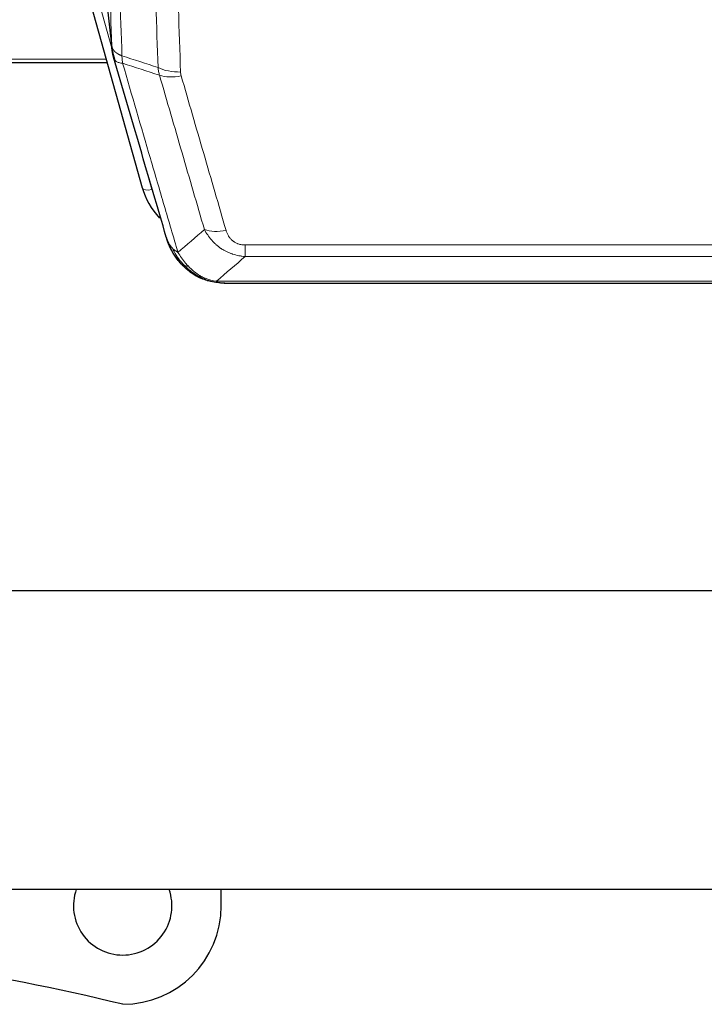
# Model space of a CAD drawing. Header units: inches. Extents: x 0 to 29700, y -16 to 21000.
# Tile 8 of 212: x 3505 to 3713, y 6838 to 7138. Entities that reach past the tile are written whole.
import ezdxf

# ---------------------------------------------------------------- set-up
doc = ezdxf.new("R2010")
doc.units = ezdxf.units.IN
doc.layers.add('254', color=7, linetype='Continuous', true_color=0xffffff)

msp = doc.modelspace()

# ---------------------------------------------------------------- linework, layer by layer
at = {"layer": '254', "color": 110, "linetype": 'Continuous', "lineweight": 13}
for p, q in [((3528.387, 7168.19), (3532.764, 7130.009)), ((3522.745, 7165.123), (3532.818, 7129.289)), ((3423.002, 7126.011), (3531.016, 7126.011)), ((3540.194, 7103.048), (3544.919, 7086.236)), ((3573.413, 7065.849), (3573.413, 7069.382)), ((3573.413, 7069.382), (3778.756, 7069.382)), ((3778.756, 7065.849), (3573.413, 7065.849)), ((3559.982, 7059.223), (3559.914, 7059.38)), ((3564.682, 7058.381), (3787.487, 7058.381))]:
    msp.add_line(p, q, dxfattribs=at)
at = {"layer": '254', "color": 2, "linetype": 'Continuous', "lineweight": 25}
for p, q in [((3519.857, 7165.696), (3542.031, 7086.81)), ((3528.477, 7167.016), (3532.893, 7128.497)), ((3422.897, 7124.981), (3531.303, 7124.981)), ((3560.082, 7059.195), (3559.982, 7059.223)), ((3567.024, 7057.718), (3785.145, 7057.718)), ((4460.585, 6964.046), (3367.806, 6964.046)), ((4514.585, 6873.083), (3401.085, 6873.083)), ((3566.085, 6868.083), (3566.085, 6873.083))]:
    msp.add_line(p, q, dxfattribs=at)
for centre, radius, start, end in [((3536.085, 6868.083), 15, 160.52625, 270), ((3536.085, 6868.083), 15, 270, 19.47375), ((3536.085, 6868.083), 30, 270, 0), ((3381.085, 6206.834), 650, 76.204243, 81.625544)]:
    msp.add_arc(centre, radius, start, end, dxfattribs=at)
at = {"layer": '254', "color": 110, "linetype": 'Continuous', "lineweight": 13}
for centre, major_axis, ratio, start_param, end_param in [((3553.718, 7127.659), (-9.994, -0.345), 0.559112, 0.7940626, 1.551472), ((3553.905, 7126.487), (-9.604, -2.788), 0.5442898, 0.6684637, 1.414101), ((3544.919, 7087.622), (2.888, 0.812), 0.4480327, 3.1416079, 4.5871119), ((3567.566, 7079.604), (-9.598, -2.808), 0.562843, 0.6646512, 1.4076092)]:
    msp.add_ellipse(centre, major_axis=major_axis, ratio=ratio, start_param=start_param, end_param=end_param, dxfattribs=at)
at = {"layer": '254', "color": 2, "linetype": 'Continuous', "lineweight": 25}
msp.add_ellipse((3568.226, 7092.823), major_axis=(-27.014, -0.465), ratio=0.8900028, start_param=0.2292736, end_param=0.666958, dxfattribs=at)
at = {"layer": '254', "color": 110, "linetype": 'Continuous', "lineweight": 13}
for points, knots in [([(3532.764, 7130.009), (3532.319, 7142.856), (3531.413, 7168.707), (3530.006, 7207.951), (3529.036, 7234.425), (3528.482, 7249.404), (3528.42, 7251.07), (3528.296, 7254.403), (3528.11, 7259.407), (3527.674, 7271.106), (3527.295, 7281.175), (3526.977, 7289.588), (3526.913, 7291.272), (3526.785, 7294.642), (3526.594, 7299.7), (3526.143, 7311.523), (3525.753, 7321.696), (3524.967, 7342.091), (3523.904, 7369.419), (3522.263, 7410.813), (3521.138, 7438.678), (3520.569, 7452.677)], [0, 0, 0, 0, 0.125, 0.25, 0.375, 0.375, 0.390625, 0.390625, 0.40625, 0.4375, 0.5, 0.5, 0.515625, 0.515625, 0.53125, 0.5625, 0.625, 0.625, 0.75, 0.875, 1, 1, 1, 1]), ([(3523.624, 7450.897), (3524.195, 7436.844), (3525.323, 7408.873), (3526.968, 7367.322), (3528.035, 7339.89), (3528.823, 7319.418), (3529.214, 7309.207), (3529.666, 7297.338), (3529.858, 7292.261), (3529.986, 7288.878), (3530.05, 7287.188), (3530.369, 7278.742), (3530.749, 7268.635), (3531.186, 7256.892), (3531.373, 7251.869), (3531.497, 7248.523), (3531.559, 7246.851), (3532.115, 7231.815), (3533.088, 7205.24), (3534.499, 7165.846), (3535.407, 7139.897), (3535.853, 7127.001)], [0, 0, 0, 0, 0.125, 0.25, 0.375, 0.375, 0.4375, 0.46875, 0.484375, 0.484375, 0.5, 0.5, 0.5625, 0.59375, 0.609375, 0.609375, 0.625, 0.625, 0.75, 0.875, 1, 1, 1, 1]), ([(3546.85, 7123.432), (3546.412, 7136.129), (3545.52, 7161.675), (3544.598, 7187.521), (3543.895, 7207.02), (3543.659, 7213.538), (3543.183, 7226.612), (3542.943, 7233.168), (3542.216, 7252.892), (3541.724, 7266.112), (3541.1, 7282.726), (3540.975, 7286.053), (3540.723, 7292.715), (3540.344, 7302.721), (3539.961, 7312.763), (3539.189, 7332.895), (3538.146, 7359.869), (3536.536, 7400.721), (3535.434, 7428.217), (3534.876, 7442.03)], [0, 0, 0, 0, 0.125, 0.25, 0.25, 0.3125, 0.3125, 0.375, 0.375, 0.5, 0.5, 0.53125, 0.53125, 0.5625, 0.625, 0.625, 0.75, 0.875, 1, 1, 1, 1]), ([(3541.759, 7441.069), (3542.317, 7427.238), (3543.417, 7399.708), (3545.025, 7358.804), (3546.067, 7331.796), (3546.838, 7311.637), (3547.22, 7301.583), (3547.599, 7291.565), (3547.85, 7284.894), (3547.975, 7281.563), (3548.599, 7264.928), (3549.09, 7251.691), (3549.815, 7231.941), (3550.055, 7225.377), (3550.531, 7212.286), (3550.767, 7205.76), (3551.469, 7186.237), (3552.39, 7160.357), (3553.28, 7134.779), (3553.718, 7122.066)], [0, 0, 0, 0, 0.125, 0.25, 0.375, 0.375, 0.4375, 0.46875, 0.46875, 0.5, 0.5, 0.625, 0.625, 0.6875, 0.6875, 0.75, 0.75, 0.875, 1, 1, 1, 1]), ([(3532.764, 7130.009), (3532.765, 7130.001), (3532.767, 7129.985), (3532.77, 7129.962), (3532.773, 7129.938), (3532.776, 7129.914), (3532.78, 7129.891), (3532.784, 7129.867), (3532.789, 7129.843), (3532.793, 7129.82), (3532.798, 7129.796), (3532.803, 7129.773), (3532.809, 7129.749), (3532.814, 7129.726), (3532.82, 7129.702), (3532.826, 7129.679), (3532.832, 7129.655), (3532.839, 7129.632), (3532.846, 7129.608), (3532.853, 7129.585), (3532.86, 7129.561), (3532.868, 7129.538), (3532.876, 7129.515), (3532.884, 7129.491), (3532.892, 7129.468), (3532.901, 7129.445), (3532.91, 7129.422), (3532.919, 7129.399), (3532.928, 7129.375), (3532.938, 7129.352), (3532.948, 7129.329), (3532.958, 7129.306), (3532.968, 7129.283), (3532.979, 7129.26), (3532.99, 7129.237), (3533.001, 7129.214), (3533.012, 7129.191), (3533.024, 7129.168), (3533.036, 7129.146), (3533.048, 7129.123), (3533.06, 7129.1), (3533.073, 7129.077), (3533.086, 7129.055), (3533.099, 7129.032), (3533.112, 7129.009), (3533.126, 7128.987), (3533.14, 7128.964), (3533.154, 7128.942), (3533.168, 7128.919), (3533.183, 7128.897), (3533.197, 7128.875), (3533.213, 7128.852), (3533.228, 7128.83), (3533.243, 7128.808), (3533.259, 7128.786), (3533.275, 7128.764), (3533.291, 7128.742), (3533.308, 7128.72), (3533.325, 7128.698), (3533.342, 7128.676), (3533.359, 7128.654), (3533.376, 7128.632), (3533.394, 7128.61), (3533.412, 7128.589), (3533.43, 7128.567), (3533.449, 7128.545), (3533.467, 7128.524), (3533.486, 7128.502), (3533.505, 7128.481), (3533.525, 7128.46), (3533.544, 7128.438), (3533.564, 7128.417), (3533.584, 7128.396), (3533.605, 7128.375), (3533.625, 7128.354), (3533.646, 7128.333), (3533.673, 7128.306), (3533.707, 7128.273), (3533.748, 7128.234), (3533.789, 7128.195), (3533.832, 7128.157), (3533.875, 7128.119), (3533.919, 7128.081), (3533.964, 7128.044), (3534.009, 7128.007), (3534.056, 7127.97), (3534.103, 7127.934), (3534.151, 7127.898), (3534.199, 7127.862), (3534.249, 7127.826), (3534.299, 7127.791), (3534.35, 7127.756), (3534.402, 7127.722), (3534.454, 7127.687), (3534.507, 7127.653), (3534.561, 7127.62), (3534.616, 7127.587), (3534.671, 7127.554), (3534.727, 7127.521), (3534.784, 7127.489), (3534.842, 7127.457), (3534.9, 7127.426), (3534.959, 7127.395), (3535.018, 7127.364), (3535.078, 7127.334), (3535.139, 7127.304), (3535.201, 7127.274), (3535.263, 7127.245), (3535.326, 7127.217), (3535.39, 7127.188), (3535.454, 7127.16), (3535.519, 7127.133), (3535.585, 7127.105), (3535.651, 7127.079), (3535.718, 7127.052), (3535.785, 7127.026), (3535.83, 7127.009), (3535.853, 7127.001)], [0, 0, 0, 0, 0.0066687, 0.0133374, 0.0200061, 0.0266746, 0.0333432, 0.0400116, 0.0466801, 0.0533484, 0.0600168, 0.066685, 0.0733532, 0.0800214, 0.0866895, 0.0933575, 0.1000255, 0.1066935, 0.1133614, 0.1200292, 0.126697, 0.1333647, 0.1400324, 0.1467001, 0.1533676, 0.1600352, 0.1667026, 0.1733701, 0.1800374, 0.1867047, 0.193372, 0.2000392, 0.2067064, 0.2133735, 0.2200405, 0.2267075, 0.2333745, 0.2400414, 0.2467082, 0.253375, 0.2600418, 0.2667085, 0.2733751, 0.2800417, 0.2867082, 0.2933747, 0.3000412, 0.3067075, 0.3133739, 0.3200401, 0.3267064, 0.3333725, 0.3400387, 0.3467047, 0.3533708, 0.3600367, 0.3667026, 0.3733685, 0.3800343, 0.3867001, 0.3933658, 0.4000315, 0.4066971, 0.4133626, 0.4200281, 0.4266936, 0.433359, 0.4400243, 0.4466896, 0.4533549, 0.4600201, 0.4666852, 0.4733503, 0.4800154, 0.4866804, 0.4933453, 0.5000102, 0.5125098, 0.5250093, 0.5375088, 0.5500082, 0.5625077, 0.5750071, 0.5875066, 0.600006, 0.6125054, 0.6250049, 0.6375043, 0.6500037, 0.6625032, 0.6750026, 0.6875021, 0.7000016, 0.7125011, 0.7250006, 0.7375001, 0.7499997, 0.7624993, 0.7749989, 0.7874985, 0.7999982, 0.812498, 0.8249977, 0.8374975, 0.8499974, 0.8624973, 0.8749972, 0.8874972, 0.8999973, 0.9124974, 0.9249976, 0.9374978, 0.9499981, 0.9624985, 0.9749989, 0.9874994, 1, 1, 1, 1]), ([(3533.32, 7126.558), (3533.341, 7126.312), (3533.419, 7126.081), (3533.683, 7125.662), (3533.868, 7125.473), (3534.34, 7125.151), (3534.625, 7125.018), (3535.284, 7124.814), (3535.657, 7124.744), (3536.065, 7124.71)], [0, 0, 0, 0, 0.25, 0.25, 0.5, 0.5, 0.75, 0.75, 1, 1, 1, 1]), ([(3536.065, 7124.71), (3535.99, 7125.082), (3535.948, 7125.454), (3535.89, 7126.213), (3535.874, 7126.599), (3535.853, 7127.001)], [0, 0, 0, 0, 0.5, 0.5, 1, 1, 1, 1]), ([(3536.065, 7124.71), (3538.887, 7115.017), (3541.703, 7105.369), (3545.917, 7090.966), (3547.319, 7086.177), (3550.122, 7076.621), (3551.521, 7071.855), (3552.919, 7067.1)], [0, 0, 0, 0, 0.5, 0.5, 0.75, 0.75, 1, 1, 1, 1]), ([(3560.986, 7074.062), (3559.851, 7077.948), (3558.714, 7081.842), (3556.439, 7089.645), (3555.3, 7093.554), (3551.881, 7105.303), (3549.597, 7113.166), (3547.309, 7121.059)], [0, 0, 0, 0, 0.25, 0.25, 0.5, 0.5, 1, 1, 1, 1]), ([(3553.905, 7120.889), (3553.849, 7121.082), (3553.806, 7121.277), (3553.743, 7121.669), (3553.724, 7121.867), (3553.718, 7122.066)], [0, 0, 0, 0, 0.5, 0.5, 1, 1, 1, 1]), ([(3553.905, 7120.889), (3556.19, 7112.983), (3558.472, 7105.108), (3561.887, 7093.34), (3563.025, 7089.425), (3565.297, 7081.61), (3566.432, 7077.71), (3567.566, 7073.818)], [0, 0, 0, 0, 0.5, 0.5, 0.75, 0.75, 1, 1, 1, 1]), ([(3573.413, 7065.849), (3573.078, 7065.872), (3572.745, 7065.905), (3572.082, 7065.993), (3571.754, 7066.047), (3570.778, 7066.239), (3570.14, 7066.407), (3569.438, 7066.644), (3569.36, 7066.671), (3569.204, 7066.726), (3569.127, 7066.754), (3568.895, 7066.841), (3568.743, 7066.901), (3568.288, 7067.089), (3567.693, 7067.359), (3567.12, 7067.667), (3566.699, 7067.912), (3566.491, 7068.038), (3566.285, 7068.169), (3566.149, 7068.258), (3566.081, 7068.303), (3565.475, 7068.712), (3564.967, 7069.108), (3564.248, 7069.748), (3564.016, 7069.968), (3563.677, 7070.31), (3563.566, 7070.426), (3563.348, 7070.662), (3563.24, 7070.782), (3562.713, 7071.387), (3562.325, 7071.893), (3561.61, 7072.947), (3561.284, 7073.495), (3560.986, 7074.062)], [0, 0, 0, 0, 0.0625, 0.0625, 0.125, 0.125, 0.25, 0.25, 0.265625, 0.265625, 0.28125, 0.28125, 0.3125, 0.3125, 0.375, 0.4375, 0.4375, 0.46875, 0.484375, 0.484375, 0.5, 0.5, 0.625, 0.625, 0.6875, 0.6875, 0.71875, 0.71875, 0.75, 0.75, 0.875, 0.875, 1, 1, 1, 1]), ([(3573.413, 7069.382), (3573.231, 7069.382), (3573.048, 7069.388), (3572.684, 7069.415), (3572.505, 7069.434), (3572.149, 7069.488), (3571.974, 7069.522), (3571.627, 7069.604), (3571.456, 7069.652), (3571.245, 7069.722), (3571.203, 7069.737), (3571.119, 7069.767), (3570.995, 7069.813), (3570.874, 7069.863), (3570.635, 7069.968), (3570.327, 7070.121), (3570.04, 7070.3), (3569.867, 7070.419), (3569.832, 7070.444), (3569.764, 7070.493), (3569.731, 7070.518), (3569.631, 7070.594), (3569.566, 7070.646), (3569.376, 7070.805), (3569.257, 7070.915), (3569.03, 7071.144), (3568.923, 7071.262), (3568.72, 7071.505), (3568.625, 7071.63), (3568.512, 7071.79), (3568.489, 7071.822), (3568.446, 7071.887), (3568.424, 7071.92), (3568.36, 7072.018), (3568.319, 7072.084), (3568.201, 7072.284), (3568.127, 7072.418), (3567.99, 7072.691), (3567.927, 7072.828), (3567.75, 7073.245), (3567.65, 7073.529), (3567.566, 7073.818)], [0, 0, 0, 0, 0.0625, 0.0625, 0.125, 0.125, 0.1875, 0.1875, 0.25, 0.25, 0.265625, 0.265625, 0.28125, 0.3125, 0.3125, 0.375, 0.4375, 0.4375, 0.453125, 0.453125, 0.46875, 0.46875, 0.5, 0.5, 0.5625, 0.5625, 0.625, 0.625, 0.6875, 0.6875, 0.703125, 0.703125, 0.71875, 0.71875, 0.75, 0.75, 0.8125, 0.8125, 0.875, 0.875, 1, 1, 1, 1]), ([(3550.002, 7070.015), (3550.158, 7069.73), (3550.338, 7069.455), (3550.742, 7068.926), (3550.967, 7068.672), (3551.212, 7068.431)], [0, 0, 0, 0, 0.5, 0.5, 1, 1, 1, 1]), ([(3554.87, 7063.106), (3554.499, 7063.495), (3554.142, 7063.901), (3552.781, 7065.584), (3551.911, 7066.978), (3551.212, 7068.431)], [0, 0, 0, 0, 0.25, 0.25, 1, 1, 1, 1]), ([(3551.212, 7068.431), (3551.458, 7068.183), (3551.724, 7067.948), (3552.295, 7067.504), (3552.599, 7067.295), (3552.919, 7067.1)], [0, 0, 0, 0, 0.5, 0.5, 1, 1, 1, 1]), ([(3556.095, 7062.893), (3555.796, 7063.209), (3555.505, 7063.537), (3554.378, 7064.887), (3553.612, 7065.985), (3552.919, 7067.1)], [0, 0, 0, 0, 0.25, 0.25, 1, 1, 1, 1]), ([(3553.884, 7063.59), (3553.915, 7063.564), (3553.948, 7063.538), (3554.082, 7063.436), (3554.195, 7063.366), (3554.444, 7063.244), (3554.581, 7063.192), (3554.772, 7063.133), (3554.821, 7063.119), (3554.87, 7063.106)], [0, 0, 0, 0, 0.125, 0.125, 0.5, 0.5, 0.875, 0.875, 1, 1, 1, 1]), ([(3554.87, 7063.106), (3554.969, 7063.079), (3555.07, 7063.056), (3555.327, 7063.006), (3555.485, 7062.982), (3555.795, 7062.938), (3555.948, 7062.917), (3556.095, 7062.893)], [0, 0, 0, 0, 0.25, 0.25, 0.625, 0.625, 1, 1, 1, 1]), ([(3560.064, 7059.774), (3559.884, 7059.871), (3559.705, 7059.973), (3558.998, 7060.398), (3558.483, 7060.756), (3557.489, 7061.543), (3557.01, 7061.971), (3556.395, 7062.58), (3556.244, 7062.735), (3556.095, 7062.893)], [0, 0, 0, 0, 0.125, 0.125, 0.5, 0.5, 0.875, 0.875, 1, 1, 1, 1]), ([(3559.914, 7059.38), (3559.912, 7059.41), (3559.914, 7059.442), (3559.927, 7059.528), (3559.943, 7059.583), (3559.991, 7059.687), (3560.023, 7059.736), (3560.064, 7059.774)], [0, 0, 0, 0, 0.25, 0.25, 0.625, 0.625, 1, 1, 1, 1]), ([(3564.682, 7058.381), (3563.461, 7058.483), (3562.285, 7058.777), (3560.792, 7059.403), (3560.424, 7059.58), (3560.064, 7059.774)], [0, 0, 0, 0, 0.75, 0.75, 1, 1, 1, 1]), ([(3565.553, 7057.861), (3565.434, 7057.887), (3565.324, 7057.918), (3565.075, 7058.005), (3564.95, 7058.066), (3564.764, 7058.209), (3564.703, 7058.289), (3564.682, 7058.381)], [0, 0, 0, 0, 0.25, 0.25, 0.625, 0.625, 1, 1, 1, 1])]:
    msp.add_open_spline(points, degree=3, knots=knots, dxfattribs=at)
at = {"layer": '254', "color": 2, "linetype": 'Continuous', "lineweight": 25}
for points, knots in [([(3533.32, 7126.558), (3533.315, 7126.575), (3533.305, 7126.61), (3533.29, 7126.662), (3533.275, 7126.716), (3533.259, 7126.77), (3533.244, 7126.826), (3533.229, 7126.883), (3533.213, 7126.941), (3533.198, 7127), (3533.182, 7127.06), (3533.167, 7127.122), (3533.152, 7127.184), (3533.136, 7127.248), (3533.121, 7127.312), (3533.106, 7127.378), (3533.091, 7127.445), (3533.076, 7127.514), (3533.061, 7127.583), (3533.046, 7127.653), (3533.031, 7127.725), (3533.017, 7127.798), (3533.003, 7127.872), (3532.989, 7127.947), (3532.975, 7128.023), (3532.961, 7128.1), (3532.948, 7128.179), (3532.927, 7128.305), (3532.901, 7128.475), (3532.873, 7128.682), (3532.849, 7128.874), (3532.83, 7129.051), (3532.814, 7129.213), (3532.801, 7129.361), (3532.791, 7129.493), (3532.783, 7129.61), (3532.777, 7129.712), (3532.773, 7129.799), (3532.769, 7129.87), (3532.767, 7129.926), (3532.765, 7129.967), (3532.764, 7129.993), (3532.764, 7130.005), (3532.764, 7130.009)], [0, 0, 0, 0, 0.0155037, 0.0313049, 0.0474035, 0.0637997, 0.0804935, 0.097485, 0.1147743, 0.1323613, 0.1502462, 0.1684289, 0.1869096, 0.2056883, 0.224765, 0.2441397, 0.2638126, 0.2837835, 0.3040527, 0.32462, 0.3454856, 0.3666494, 0.3881116, 0.409872, 0.4319308, 0.454288, 0.4769435, 0.4998975, 0.5635611, 0.6228928, 0.6778927, 0.7285606, 0.7748966, 0.8169007, 0.8545729, 0.8879131, 0.9169214, 0.9415977, 0.9619421, 0.9779545, 0.989635, 0.9969835, 1, 1, 1, 1]), ([(3549.363, 7071.789), (3548.032, 7076.311), (3546.699, 7080.844), (3544.032, 7089.931), (3542.696, 7094.485), (3538.686, 7108.178), (3536.006, 7117.347), (3533.32, 7126.558)], [0, 0, 0, 0, 0.25, 0.25, 0.5, 0.5, 1, 1, 1, 1]), ([(3553.394, 7064.292), (3553.383, 7064.305), (3553.359, 7064.332), (3553.324, 7064.371), (3553.289, 7064.412), (3553.253, 7064.453), (3553.217, 7064.496), (3553.181, 7064.538), (3553.144, 7064.582), (3553.106, 7064.626), (3553.069, 7064.671), (3553.03, 7064.717), (3552.992, 7064.763), (3552.953, 7064.81), (3552.914, 7064.858), (3552.875, 7064.906), (3552.835, 7064.956), (3552.795, 7065.006), (3552.754, 7065.057), (3552.714, 7065.108), (3552.673, 7065.161), (3552.631, 7065.214), (3552.59, 7065.268), (3552.548, 7065.322), (3552.506, 7065.378), (3552.463, 7065.434), (3552.42, 7065.491), (3552.377, 7065.549), (3552.334, 7065.607), (3552.291, 7065.667), (3552.247, 7065.727), (3552.203, 7065.788), (3552.159, 7065.85), (3552.115, 7065.912), (3552.071, 7065.976), (3552.026, 7066.04), (3551.981, 7066.105), (3551.936, 7066.171), (3551.891, 7066.238), (3551.846, 7066.306), (3551.8, 7066.374), (3551.755, 7066.444), (3551.709, 7066.514), (3551.663, 7066.585), (3551.618, 7066.657), (3551.572, 7066.729), (3551.526, 7066.803), (3551.48, 7066.878), (3551.433, 7066.953), (3551.387, 7067.029), (3551.341, 7067.107), (3551.295, 7067.185), (3551.249, 7067.264), (3551.202, 7067.343), (3551.156, 7067.424), (3551.11, 7067.506), (3551.064, 7067.589), (3551.018, 7067.672), (3550.972, 7067.756), (3550.926, 7067.842), (3550.88, 7067.928), (3550.834, 7068.015), (3550.788, 7068.103), (3550.743, 7068.192), (3550.697, 7068.282), (3550.652, 7068.373), (3550.607, 7068.465), (3550.562, 7068.558), (3550.517, 7068.652), (3550.472, 7068.746), (3550.428, 7068.842), (3550.384, 7068.939), (3550.34, 7069.036), (3550.296, 7069.135), (3550.253, 7069.234), (3550.21, 7069.334), (3550.167, 7069.436), (3550.124, 7069.538), (3550.082, 7069.642), (3550.04, 7069.746), (3549.999, 7069.851), (3549.958, 7069.957), (3549.917, 7070.064), (3549.876, 7070.173), (3549.837, 7070.282), (3549.797, 7070.392), (3549.758, 7070.503), (3549.719, 7070.615), (3549.681, 7070.728), (3549.644, 7070.842), (3549.607, 7070.957), (3549.57, 7071.073), (3549.534, 7071.19), (3549.498, 7071.308), (3549.463, 7071.427), (3549.429, 7071.547), (3549.395, 7071.667), (3549.374, 7071.748), (3549.363, 7071.789)], [0, 0, 0, 0, 0.0060657, 0.012223, 0.0184718, 0.0248123, 0.0312443, 0.0377679, 0.0443831, 0.0510899, 0.0578883, 0.0647782, 0.0717598, 0.0788329, 0.0859977, 0.093254, 0.1006019, 0.1080414, 0.1155725, 0.1231952, 0.1309095, 0.1387154, 0.1466129, 0.1546019, 0.1626826, 0.1708549, 0.1791188, 0.1874742, 0.1959213, 0.20446, 0.2130903, 0.2218121, 0.2306256, 0.2395307, 0.2485274, 0.2576156, 0.2667955, 0.276067, 0.2854301, 0.2948848, 0.3044311, 0.314069, 0.3237985, 0.3336196, 0.3435324, 0.3535367, 0.3636326, 0.3738202, 0.3840993, 0.3944701, 0.4049324, 0.4154864, 0.426132, 0.4368691, 0.4476979, 0.4586183, 0.4696303, 0.480734, 0.4919292, 0.503216, 0.5145945, 0.5260645, 0.5376262, 0.5492795, 0.5610244, 0.5728609, 0.584789, 0.5968087, 0.60892, 0.621123, 0.6334175, 0.6458037, 0.6582815, 0.6708509, 0.6835119, 0.6962645, 0.7091087, 0.7220445, 0.735072, 0.748191, 0.7614017, 0.774704, 0.7880979, 0.8015834, 0.8151605, 0.8288293, 0.8425896, 0.8564416, 0.8703852, 0.8844204, 0.8985472, 0.9127656, 0.9270756, 0.9414773, 0.9559705, 0.9705554, 0.9852319, 1, 1, 1, 1]), ([(3549.363, 7071.789), (3549.42, 7071.479), (3549.502, 7071.175), (3549.715, 7070.582), (3549.847, 7070.294), (3550.002, 7070.015)], [0, 0, 0, 0, 0.5, 0.5, 1, 1, 1, 1]), ([(3553.884, 7063.59), (3553.45, 7064.06), (3553.04, 7064.551), (3551.51, 7066.586), (3550.614, 7068.275), (3550.002, 7070.015)], [0, 0, 0, 0, 0.25, 0.25, 1, 1, 1, 1]), ([(3553.454, 7064.158), (3553.476, 7064.113), (3553.499, 7064.069), (3553.578, 7063.934), (3553.641, 7063.844), (3553.767, 7063.7), (3553.823, 7063.644), (3553.884, 7063.59)], [0, 0, 0, 0, 0.2280377, 0.2280377, 0.6912151, 0.6912151, 1, 1, 1, 1]), ([(3556.395, 7061.333), (3555.749, 7061.815), (3555.133, 7062.34), (3554.326, 7063.127), (3554.102, 7063.356), (3553.884, 7063.59)], [0, 0, 0, 0, 0.7159091, 0.7159091, 1, 1, 1, 1]), ([(3559.914, 7059.38), (3559.685, 7059.492), (3559.458, 7059.609), (3558.556, 7060.102), (3557.897, 7060.523), (3556.627, 7061.461), (3556.017, 7061.978), (3555.245, 7062.721), (3555.056, 7062.911), (3554.87, 7063.106)], [0, 0, 0, 0, 0.125, 0.125, 0.5, 0.5, 0.875, 0.875, 1, 1, 1, 1]), ([(3565.553, 7057.861), (3564.142, 7057.95), (3562.706, 7058.256), (3560.835, 7058.957), (3560.371, 7059.157), (3559.914, 7059.38)], [0, 0, 0, 0, 0.75, 0.75, 1, 1, 1, 1]), ([(3562.08, 7058.465), (3562, 7058.489), (3561.921, 7058.513), (3561.248, 7058.725), (3560.66, 7058.944), (3560.082, 7059.195)], [0, 0, 0, 0, 0.1180686, 0.1180686, 1, 1, 1, 1]), ([(3567.224, 7057.721), (3567.15, 7057.719), (3567.076, 7057.718), (3566.78, 7057.719), (3566.558, 7057.728), (3566.131, 7057.763), (3565.925, 7057.789), (3565.673, 7057.835), (3565.612, 7057.847), (3565.553, 7057.861)], [0, 0, 0, 0, 0.125, 0.125, 0.5, 0.5, 0.875, 0.875, 1, 1, 1, 1])]:
    msp.add_open_spline(points, degree=3, knots=knots, dxfattribs=at)
for points, degree in [([(3532.887, 7128.578), (3533.637, 7125.747)], 1), ([(3556.471, 7061.276), (3558.117, 7060.056), (3559.984, 7059.221)], 2), ([(3567.224, 7057.721), (3566.607, 7057.717), (3565.984, 7057.747), (3565.358, 7057.811)], 3)]:
    msp.add_open_spline(points, degree=degree, dxfattribs=at)
at = {"layer": '254', "color": 110, "linetype": 'Continuous', "lineweight": 13}
for points in [[(3535.853, 7127.001), (3539.518, 7125.813), (3543.184, 7124.623), (3546.85, 7123.432)], [(3547.309, 7121.059), (3543.56, 7122.278), (3539.812, 7123.495), (3536.065, 7124.71)], [(3547.309, 7121.059), (3547.196, 7121.443), (3547.008, 7122.223), (3546.891, 7123.025), (3546.85, 7123.432)], [(3552.919, 7067.1), (3555.593, 7069.423), (3558.282, 7071.744), (3560.986, 7074.062)], [(3573.413, 7065.849), (3570.485, 7063.362), (3567.575, 7060.873), (3564.682, 7058.381)]]:
    msp.add_open_spline(points, degree=3, dxfattribs=at)

doc.saveas('drawing.dxf')
